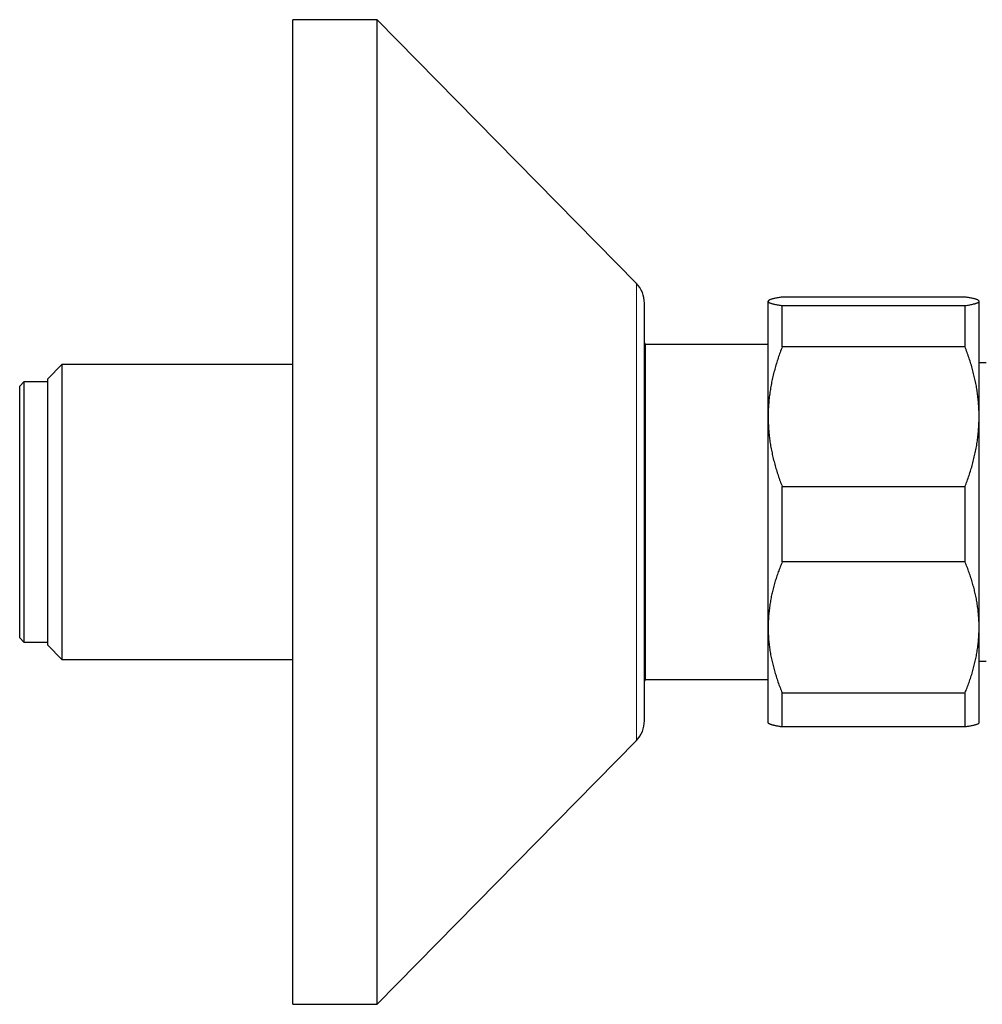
# Model space of a CAD drawing. Header units: millimetres. Extents: x 8 to 1269, y 12 to 684.
# Tile 46 of 50: x 842 to 911, y 598 to 668. Entities that reach past the tile are written whole.
import ezdxf

# ---------------------------------------------------------------- set-up
doc = ezdxf.new("R2010")
doc.units = ezdxf.units.MM

msp = doc.modelspace()

# ---------------------------------------------------------------- linework, layer by layer
at = {"color": 7, "linetype": 'Continuous', "lineweight": 30}
for p, q in [((867.531, 667.915), (861.531, 667.915)), ((861.531, 632.915), (861.531, 667.915)), ((885.957, 649.167), (867.531, 667.915)), ((867.531, 632.915), (867.531, 667.915)), ((886.531, 632.915), (886.531, 647.765)), ((895.351, 647.939), (895.327, 647.915)), ((895.327, 647.892), (895.327, 647.915)), ((895.327, 639.688), (895.327, 647.892)), ((909.327, 648.199), (896.327, 648.199)), ((896.327, 644.656), (896.327, 647.585)), ((896.327, 647.585), (909.327, 647.585)), ((909.327, 644.656), (909.327, 647.585)), ((910.327, 647.915), (910.303, 647.938)), ((910.327, 647.892), (910.327, 647.915)), ((910.327, 639.688), (910.327, 647.892)), ((886.607, 644.815), (886.531, 644.947)), ((895.327, 644.815), (886.607, 644.815)), ((886.607, 632.915), (886.607, 644.815)), ((909.327, 644.656), (896.327, 644.656)), ((845.107, 643.392), (844.107, 642.392)), ((861.531, 643.392), (845.107, 643.392)), ((845.107, 643.392), (845.107, 632.915)), ((910.827, 643.515), (910.327, 643.515)), ((842.407, 642.165), (842.107, 641.865)), ((844.107, 642.165), (842.407, 642.165)), ((842.407, 642.165), (842.407, 623.665)), ((844.107, 632.915), (844.107, 642.392)), ((842.107, 623.965), (842.107, 641.865)), ((895.327, 624.711), (895.327, 639.688)), ((910.327, 624.711), (910.327, 639.688)), ((896.327, 629.372), (896.327, 634.72)), ((896.327, 634.72), (909.327, 634.72)), ((909.327, 629.372), (909.327, 634.72)), ((844.107, 623.437), (844.107, 632.915)), ((845.107, 632.915), (845.107, 622.437)), ((861.531, 597.915), (861.531, 632.915)), ((867.531, 597.915), (867.531, 632.915)), ((886.531, 618.065), (886.531, 632.915)), ((886.607, 621.015), (886.607, 632.915)), ((909.327, 629.372), (896.327, 629.372)), ((895.327, 617.915), (895.327, 624.711)), ((910.327, 617.915), (910.327, 624.711)), ((842.107, 623.965), (842.407, 623.665)), ((842.407, 623.665), (844.107, 623.665)), ((844.107, 623.437), (845.107, 622.437)), ((845.107, 622.437), (861.531, 622.437)), ((910.327, 622.315), (910.827, 622.315)), ((886.531, 620.882), (886.607, 621.015)), ((886.607, 621.015), (895.327, 621.015)), ((896.327, 620.049), (909.327, 620.049)), ((896.327, 617.631), (896.327, 620.049)), ((909.327, 617.631), (909.327, 620.049)), ((895.327, 617.915), (895.35, 617.892)), ((909.327, 617.631), (896.327, 617.631)), ((910.303, 617.891), (910.327, 617.915)), ((867.531, 597.915), (885.957, 616.663)), ((861.531, 597.915), (867.531, 597.915))]:
    msp.add_line(p, q, dxfattribs=at)
at = {"color": 252, "linetype": 'Continuous', "lineweight": 0}
for p, q in [((885.957, 632.915), (885.957, 649.167)), ((885.957, 616.663), (885.957, 632.915))]:
    msp.add_line(p, q, dxfattribs=at)
at = {"color": 7, "linetype": 'Continuous', "lineweight": 30}
for centre, start, end in [((884.531, 647.765), 0, 44.50422), ((884.531, 618.065), 315.49578, 0)]:
    msp.add_arc(centre, 2, start, end, dxfattribs=at)
for points, knots in [([(896.327, 648.199), (896.275, 648.19), (896.17, 648.173), (896.027, 648.148), (895.898, 648.123), (895.784, 648.098), (895.684, 648.074), (895.594, 648.049), (895.517, 648.025), (895.452, 648), (895.398, 647.974), (895.358, 647.947), (895.332, 647.92), (895.328, 647.901), (895.327, 647.892)], [0, 0, 0, 0, 0.085481, 0.170973, 0.256451, 0.335632, 0.414826, 0.494005, 0.574265, 0.65454, 0.734798, 0.823191, 0.911608, 1, 1, 1, 1]), ([(895.327, 647.892), (895.327, 647.888), (895.328, 647.877), (895.338, 647.857), (895.364, 647.832), (895.403, 647.808), (895.454, 647.783), (895.519, 647.758), (895.597, 647.734), (895.687, 647.709), (895.789, 647.685), (895.905, 647.66), (896.034, 647.635), (896.174, 647.61), (896.276, 647.594), (896.327, 647.585)], [0, 0, 0, 0, 0.034083, 0.112691, 0.191333, 0.269977, 0.348587, 0.428233, 0.507908, 0.587587, 0.667237, 0.750328, 0.833419, 0.916709, 1, 1, 1, 1]), ([(910.327, 647.892), (910.327, 647.896), (910.326, 647.907), (910.315, 647.927), (910.29, 647.951), (910.253, 647.975), (910.203, 647.999), (910.142, 648.023), (910.067, 648.047), (909.978, 648.072), (909.876, 648.097), (909.761, 648.121), (909.632, 648.147), (909.489, 648.173), (909.381, 648.19), (909.327, 648.199)], [0, 0, 0, 0, 0.034083, 0.111913, 0.189743, 0.2664, 0.343085, 0.419774, 0.496433, 0.578166, 0.659927, 0.741692, 0.82343, 0.911714, 1, 1, 1, 1]), ([(909.327, 647.585), (909.386, 647.595), (909.505, 647.614), (909.666, 647.644), (909.812, 647.673), (909.928, 647.7), (910.018, 647.723), (910.088, 647.743), (910.154, 647.766), (910.214, 647.789), (910.264, 647.815), (910.3, 647.841), (910.323, 647.866), (910.325, 647.883), (910.327, 647.892)], [0, 0, 0, 0, 0.097602, 0.195202, 0.29312, 0.391037, 0.45708, 0.523131, 0.589173, 0.671302, 0.75349, 0.835693, 0.917875, 1, 1, 1, 1]), ([(896.327, 644.656), (896.277, 644.524), (896.176, 644.262), (896.038, 643.864), (895.91, 643.464), (895.794, 643.061), (895.688, 642.654), (895.596, 642.245), (895.516, 641.835), (895.449, 641.418), (895.395, 640.993), (895.356, 640.559), (895.331, 640.123), (895.328, 639.833), (895.327, 639.688)], [0, 0, 0, 0, 0.082025, 0.164072, 0.246116, 0.328135, 0.410674, 0.493213, 0.574834, 0.656455, 0.742321, 0.82823, 0.914137, 1, 1, 1, 1]), ([(910.327, 639.688), (910.327, 639.745), (910.326, 639.937), (910.315, 640.262), (910.289, 640.663), (910.25, 641.063), (910.198, 641.463), (910.132, 641.862), (910.055, 642.259), (909.966, 642.651), (909.864, 643.046), (909.748, 643.447), (909.619, 643.853), (909.479, 644.256), (909.378, 644.523), (909.327, 644.656)], [0, 0, 0, 0, 0.034083, 0.113223, 0.192397, 0.271573, 0.350714, 0.430546, 0.510378, 0.588808, 0.667237, 0.750413, 0.833614, 0.916819, 1, 1, 1, 1]), ([(895.327, 639.688), (895.327, 639.63), (895.328, 639.439), (895.338, 639.114), (895.364, 638.714), (895.404, 638.313), (895.456, 637.913), (895.521, 637.513), (895.6, 637.112), (895.691, 636.71), (895.796, 636.308), (895.912, 635.908), (896.039, 635.509), (896.177, 635.113), (896.277, 634.851), (896.327, 634.72)], [0, 0, 0, 0, 0.034083, 0.113155, 0.192244, 0.271316, 0.350997, 0.430695, 0.510379, 0.591744, 0.673124, 0.754492, 0.836323, 0.918166, 1, 1, 1, 1]), ([(909.327, 634.72), (909.377, 634.851), (909.477, 635.113), (909.615, 635.511), (909.743, 635.911), (909.86, 636.315), (909.965, 636.723), (910.059, 637.135), (910.14, 637.553), (910.207, 637.975), (910.26, 638.4), (910.298, 638.828), (910.322, 639.258), (910.325, 639.544), (910.327, 639.688)], [0, 0, 0, 0, 0.081977, 0.163964, 0.245939, 0.32836, 0.410794, 0.493213, 0.577312, 0.661429, 0.745527, 0.830344, 0.915183, 1, 1, 1, 1]), ([(896.327, 629.372), (896.278, 629.252), (896.181, 629.014), (896.047, 628.652), (895.922, 628.288), (895.807, 627.921), (895.704, 627.551), (895.612, 627.18), (895.532, 626.808), (895.464, 626.429), (895.409, 626.043), (895.366, 625.649), (895.339, 625.255), (895.328, 624.942), (895.327, 624.76), (895.327, 624.711)], [0, 0, 0, 0, 0.079536, 0.159093, 0.238646, 0.318178, 0.39818, 0.47818, 0.55735, 0.63652, 0.719515, 0.80255, 0.885583, 0.968575, 1, 1, 1, 1]), ([(910.327, 624.711), (910.327, 624.76), (910.326, 624.936), (910.316, 625.238), (910.29, 625.615), (910.251, 625.991), (910.199, 626.367), (910.134, 626.743), (910.056, 627.116), (909.967, 627.485), (909.865, 627.857), (909.749, 628.235), (909.62, 628.617), (909.48, 628.996), (909.378, 629.247), (909.327, 629.372)], [0, 0, 0, 0, 0.031425, 0.110773, 0.190157, 0.269542, 0.348893, 0.42894, 0.508988, 0.58762, 0.666253, 0.749675, 0.833122, 0.916573, 1, 1, 1, 1]), ([(895.327, 624.711), (895.328, 624.581), (895.331, 624.321), (895.353, 623.932), (895.389, 623.544), (895.439, 623.155), (895.503, 622.767), (895.58, 622.382), (895.67, 622.001), (895.773, 621.617), (895.891, 621.227), (896.024, 620.831), (896.169, 620.438), (896.274, 620.179), (896.327, 620.049)], [0, 0, 0, 0, 0.081816, 0.1636704, 0.2455265, 0.3273446, 0.4099338, 0.4925237, 0.5735487, 0.6545744, 0.7409137, 0.8272814, 0.913654, 1, 1, 1, 1]), ([(909.327, 620.049), (909.377, 620.173), (909.477, 620.419), (909.615, 620.792), (909.743, 621.167), (909.86, 621.546), (909.965, 621.928), (910.058, 622.312), (910.137, 622.696), (910.204, 623.087), (910.258, 623.486), (910.297, 623.894), (910.322, 624.302), (910.325, 624.574), (910.327, 624.711)], [0, 0, 0, 0, 0.082025, 0.164072, 0.246116, 0.328135, 0.410674, 0.493213, 0.574834, 0.656455, 0.742321, 0.82823, 0.914137, 1, 1, 1, 1]), ([(896.327, 617.631), (896.287, 617.637), (896.209, 617.65), (896.098, 617.669), (895.994, 617.688), (895.898, 617.707), (895.812, 617.726), (895.733, 617.744), (895.661, 617.762), (895.595, 617.78), (895.536, 617.799), (895.484, 617.817), (895.439, 617.836), (895.4, 617.855), (895.369, 617.874), (895.356, 617.886), (895.35, 617.892)], [0, 0, 0, 0, 0.074995, 0.14999, 0.225083, 0.300175, 0.369639, 0.439103, 0.508668, 0.578233, 0.648631, 0.719029, 0.789555, 0.860081, 0.937591, 1, 1, 1, 1]), ([(910.302, 617.892), (910.298, 617.887), (910.286, 617.875), (910.253, 617.854), (910.203, 617.83), (910.142, 617.807), (910.067, 617.782), (909.978, 617.758), (909.876, 617.733), (909.761, 617.708), (909.632, 617.683), (909.489, 617.657), (909.381, 617.64), (909.327, 617.631)], [0, 0, 0, 0, 0.051581, 0.141189, 0.230797, 0.320681, 0.410566, 0.506122, 0.601679, 0.6975, 0.793322, 0.896629, 1, 1, 1, 1])]:
    msp.add_open_spline(points, degree=3, knots=knots, dxfattribs=at)

doc.saveas('drawing.dxf')
